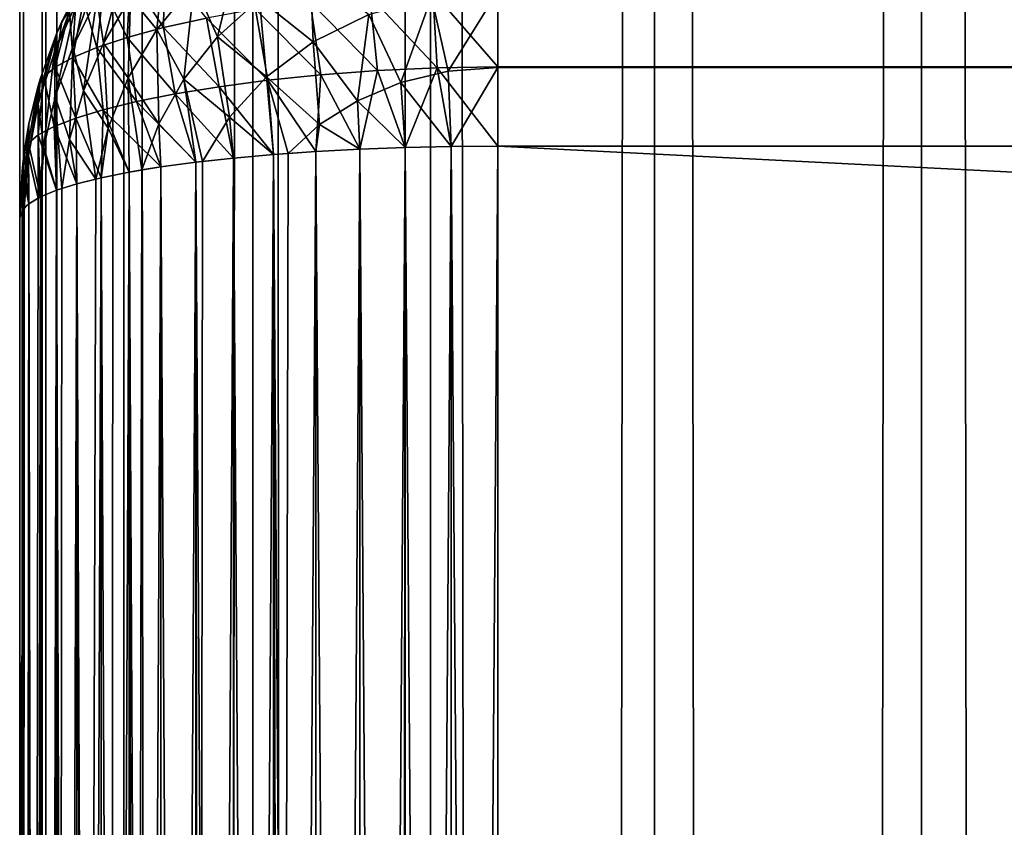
# Model space of a CAD drawing. Extents: x -265 to 265, y 0 to 1027.
# Tile 241 of 256: x -265 to -260.88, y 870.45 to 873.83. Entities that reach past the tile are written whole.
import ezdxf

# ---------------------------------------------------------------- set-up
doc = ezdxf.new("R2010")
doc.units = 0
doc.header["$LTSCALE"] = 65.185185
for name, color, linetype in [('211', 7, 'CONTINUOUS'), ('212', 7, 'CONTINUOUS'), ('28', 7, 'CONTINUOUS'), ('29', 7, 'CONTINUOUS'), ('30', 7, 'CONTINUOUS'), ('34', 7, 'CONTINUOUS'), ('35', 7, 'CONTINUOUS'), ('37', 7, 'CONTINUOUS'), ('38', 7, 'CONTINUOUS'), ('39', 7, 'CONTINUOUS'), ('47', 7, 'CONTINUOUS'), ('52', 7, 'CONTINUOUS')]:
    doc.layers.add(name, color=color, linetype=linetype)

msp = doc.modelspace()

# ---------------------------------------------------------------- linework, layer by layer
at = {"layer": '211', "color": 7, "linetype": 'CONTINUOUS'}
for points in [[(-265, 1), (-264.8906, 1, 1.8081), (-265, 1019), (-265, 1)], [(-265, 1019), (-264.8906, 1, 1.8081), (-264.8906, 1019, 1.8081), (-265, 1019)], [(-264.8906, 1, 1.8081), (-264.5641, 1, 3.5897), (-264.8906, 1019, 1.8081), (-264.8906, 1, 1.8081)], [(-264.8906, 1019, 1.8081), (-264.5641, 1, 3.5897), (-264.5641, 1019, 3.5897), (-264.8906, 1019, 1.8081)], [(-264.5641, 1, 3.5897), (-264.0252, 1, 5.3191), (-264.5641, 1019, 3.5897), (-264.5641, 1, 3.5897)], [(-264.5641, 1019, 3.5897), (-264.0252, 1, 5.3191), (-264.0252, 1019, 5.3191), (-264.5641, 1019, 3.5897)], [(-264.0252, 1, 5.3191), (-263.2818, 1, 6.9708), (-264.0252, 1019, 5.3191), (-264.0252, 1, 5.3191)], [(-264.0252, 1019, 5.3191), (-263.2818, 1, 6.9708), (-263.2818, 1019, 6.9708), (-264.0252, 1019, 5.3191)], [(-263.2818, 1, 6.9708), (-262.3448, 1, 8.521), (-263.2818, 1019, 6.9708), (-263.2818, 1, 6.9708)], [(-263.2818, 1019, 6.9708), (-262.3448, 1, 8.521), (-262.3448, 1019, 8.521), (-263.2818, 1019, 6.9708)], [(-262.3448, 1, 8.521), (-261.2277, 1, 9.9468), (-262.3448, 1019, 8.521), (-262.3448, 1, 8.521)], [(-262.3448, 1019, 8.521), (-261.2277, 1, 9.9468), (-261.2277, 1019, 9.9468), (-262.3448, 1019, 8.521)], [(-261.2277, 1, 9.9468), (-259.9468, 1, 11.2277), (-261.2277, 1019, 9.9468), (-261.2277, 1, 9.9468)], [(-261.2277, 1019, 9.9468), (-259.9468, 1, 11.2277), (-259.9468, 1019, 11.2277), (-261.2277, 1019, 9.9468)]]:
    msp.add_3dface(points, dxfattribs=at)
at = {"layer": '212', "color": 7, "linetype": 'CONTINUOUS'}
for points in [[(-265, 1), (-265, 1019), (-264.8906, 1019, -1.8081), (-265, 1)], [(-264.8906, 1, -1.8081), (-265, 1), (-264.8906, 1019, -1.8081), (-264.8906, 1, -1.8081)], [(-264.5641, 1, -3.5897), (-264.8906, 1, -1.8081), (-264.5641, 1019, -3.5897), (-264.5641, 1, -3.5897)], [(-264.5641, 1019, -3.5897), (-264.8906, 1, -1.8081), (-264.8906, 1019, -1.8081), (-264.5641, 1019, -3.5897)], [(-264.0252, 1, -5.3191), (-264.5641, 1, -3.5897), (-264.0252, 1019, -5.3191), (-264.0252, 1, -5.3191)], [(-264.0252, 1019, -5.3191), (-264.5641, 1, -3.5897), (-264.5641, 1019, -3.5897), (-264.0252, 1019, -5.3191)], [(-263.2818, 1, -6.9708), (-264.0252, 1, -5.3191), (-263.2818, 1019, -6.9708), (-263.2818, 1, -6.9708)], [(-263.2818, 1019, -6.9708), (-264.0252, 1, -5.3191), (-264.0252, 1019, -5.3191), (-263.2818, 1019, -6.9708)], [(-262.3448, 1, -8.521), (-263.2818, 1, -6.9708), (-262.3448, 1019, -8.521), (-262.3448, 1, -8.521)], [(-262.3448, 1019, -8.521), (-263.2818, 1, -6.9708), (-263.2818, 1019, -6.9708), (-262.3448, 1019, -8.521)], [(-261.2277, 1, -9.9468), (-262.3448, 1, -8.521), (-261.2277, 1019, -9.9468), (-261.2277, 1, -9.9468)], [(-261.2277, 1019, -9.9468), (-262.3448, 1, -8.521), (-262.3448, 1019, -8.521), (-261.2277, 1019, -9.9468)], [(-259.9468, 1, -11.2277), (-261.2277, 1, -9.9468), (-259.9468, 1019, -11.2277), (-259.9468, 1, -11.2277)], [(-259.9468, 1019, -11.2277), (-261.2277, 1, -9.9468), (-261.2277, 1019, -9.9468), (-259.9468, 1019, -11.2277)]]:
    msp.add_3dface(points, dxfattribs=at)
at = {"layer": '28', "color": 7, "linetype": 'CONTINUOUS'}
for points in [[(-265, 847, 23), (-265, 873, 23), (-265, 847, 17), (-265, 847, 23)], [(-265, 847, 17), (-265, 873, 23), (-265, 873, 17), (-265, 847, 17)]]:
    msp.add_3dface(points, dxfattribs=at)
at = {"layer": '29', "color": 7, "linetype": 'CONTINUOUS'}
for points in [[(263, 873.6317, 15.0327), (-263, 873.949, 15.1288), (263, 873.9509, 15.1295), (263, 873.6317, 15.0327)], [(-263, 873.6297, 15.0323), (-263, 873.949, 15.1288), (263, 873.6317, 15.0327), (-263, 873.6297, 15.0323)], [(263, 873.3, 15), (-263, 873.6297, 15.0323), (263, 873.6317, 15.0327), (263, 873.3, 15)], [(-263, 873.3, 15), (-263, 873.6297, 15.0323), (263, 873.3, 15), (-263, 873.3, 15)]]:
    msp.add_3dface(points, dxfattribs=at)
at = {"layer": '30', "color": 7, "linetype": 'CONTINUOUS'}
for points in [[(-263, 873.3, 15), (263, 873.3, 15), (-263, 846.7, 15), (-263, 873.3, 15)], [(-263, 846.7, 15), (263, 873.3, 15), (263, 846.7, 15), (-263, 846.7, 15)]]:
    msp.add_3dface(points, dxfattribs=at)
at = {"layer": '34', "color": 7, "linetype": 'CONTINUOUS'}
for points in [[(-263, 846.7, 25), (263, 846.7, 25), (-263, 873.3, 25), (-263, 846.7, 25)], [(-263, 873.3, 25), (263, 846.7, 25), (263, 873.3, 25), (-263, 873.3, 25)]]:
    msp.add_3dface(points, dxfattribs=at)
at = {"layer": '35', "color": 7, "linetype": 'CONTINUOUS'}
for points in [[(-263, 873.9509, 24.8705), (-263, 873.6317, 24.9673), (263, 873.949, 24.8712), (-263, 873.9509, 24.8705)], [(263, 873.949, 24.8712), (-263, 873.6317, 24.9673), (263, 873.6297, 24.9677), (263, 873.949, 24.8712)], [(-263, 873.6317, 24.9673), (-263, 873.3, 25), (263, 873.6297, 24.9677), (-263, 873.6317, 24.9673)], [(-263, 873.3, 25), (263, 873.3, 25), (263, 873.6297, 24.9677), (-263, 873.3, 25)]]:
    msp.add_3dface(points, dxfattribs=at)
at = {"layer": '37', "color": 7, "linetype": 'CONTINUOUS'}
for points in [[(-263.9377, 873.265, 24.7666), (-263.7608, 846.7226, 24.8497), (-263.7608, 873.2774, 24.8497), (-263.9377, 873.265, 24.7666)], [(-263.7608, 873.2774, 24.8497), (-263.5768, 846.7127, 24.915), (-263.5768, 873.2873, 24.915), (-263.7608, 873.2774, 24.8497)], [(-263.7608, 846.7226, 24.8497), (-263.5768, 846.7127, 24.915), (-263.7608, 873.2774, 24.8497), (-263.7608, 846.7226, 24.8497)], [(-263.5768, 873.2873, 24.915), (-263.3875, 846.7057, 24.9621), (-263.3875, 873.2943, 24.9621), (-263.5768, 873.2873, 24.915)], [(-263.5768, 846.7127, 24.915), (-263.3875, 846.7057, 24.9621), (-263.5768, 873.2873, 24.915), (-263.5768, 846.7127, 24.915)], [(-263.3875, 873.2943, 24.9621), (-263.1945, 846.7014, 24.9905), (-263.1945, 873.2986, 24.9905), (-263.3875, 873.2943, 24.9621)], [(-263.3875, 846.7057, 24.9621), (-263.1945, 846.7014, 24.9905), (-263.3875, 873.2943, 24.9621), (-263.3875, 846.7057, 24.9621)], [(-263, 846.7, 25), (-263, 873.3, 25), (-263.1945, 873.2986, 24.9905), (-263, 846.7, 25)], [(-263.1945, 846.7014, 24.9905), (-263, 846.7, 25), (-263.1945, 873.2986, 24.9905), (-263.1945, 846.7014, 24.9905)], [(-264.4093, 873.2129, 24.4191), (-264.2635, 846.7675, 24.5503), (-264.2635, 873.2325, 24.5503), (-264.4093, 873.2129, 24.4191)], [(-264.2635, 873.2325, 24.5503), (-264.1058, 846.75, 24.6665), (-264.1058, 873.25, 24.6665), (-264.2635, 873.2325, 24.5503)], [(-264.2346, 846.764, 24.5734), (-264.1058, 846.75, 24.6665), (-264.2635, 873.2325, 24.5503), (-264.2346, 846.764, 24.5734)], [(-264.2635, 846.7675, 24.5503), (-264.2346, 846.764, 24.5734), (-264.2635, 873.2325, 24.5503), (-264.2635, 846.7675, 24.5503)], [(-264.1058, 873.25, 24.6665), (-263.9377, 846.735, 24.7666), (-263.9377, 873.265, 24.7666), (-264.1058, 873.25, 24.6665)], [(-264.1058, 846.75, 24.6665), (-263.9377, 846.735, 24.7666), (-264.1058, 873.25, 24.6665), (-264.1058, 846.75, 24.6665)], [(-263.8774, 846.7304, 24.7973), (-263.7608, 846.7226, 24.8497), (-263.9377, 873.265, 24.7666), (-263.8774, 846.7304, 24.7973)], [(-263.9377, 846.735, 24.7666), (-263.8774, 846.7304, 24.7973), (-263.9377, 873.265, 24.7666), (-263.9377, 846.735, 24.7666)], [(-264.6594, 873.1675, 24.1164), (-264.5417, 846.8089, 24.274), (-264.5417, 873.1911, 24.274), (-264.6594, 873.1675, 24.1164)], [(-264.5417, 873.1911, 24.274), (-264.4093, 846.7871, 24.4191), (-264.4093, 873.2129, 24.4191), (-264.5417, 873.1911, 24.274)], [(-264.4889, 846.7997, 24.3353), (-264.4093, 846.7871, 24.4191), (-264.5417, 873.1911, 24.274), (-264.4889, 846.7997, 24.3353)], [(-264.5417, 846.8089, 24.274), (-264.4889, 846.7997, 24.3353), (-264.5417, 873.1911, 24.274), (-264.5417, 846.8089, 24.274)], [(-264.4093, 846.7871, 24.4191), (-264.2635, 846.7675, 24.5503), (-264.4093, 873.2129, 24.4191), (-264.4093, 846.7871, 24.4191)], [(-264.7611, 873.1422, 23.9478), (-264.6594, 846.8325, 24.1164), (-264.6594, 873.1675, 24.1164), (-264.7611, 873.1422, 23.9478)], [(-264.6594, 846.8325, 24.1164), (-264.5417, 846.8089, 24.274), (-264.6594, 873.1675, 24.1164), (-264.6594, 846.8325, 24.1164)], [(-264.9128, 873.0876, 23.5842), (-264.8459, 846.8845, 23.7698), (-264.8459, 873.1155, 23.7698), (-264.9128, 873.0876, 23.5842)], [(-264.8459, 873.1155, 23.7698), (-264.7611, 846.8578, 23.9478), (-264.7611, 873.1422, 23.9478), (-264.8459, 873.1155, 23.7698)], [(-264.8232, 846.8767, 23.8221), (-264.7611, 846.8578, 23.9478), (-264.8459, 873.1155, 23.7698), (-264.8232, 846.8767, 23.8221)], [(-264.8459, 846.8845, 23.7698), (-264.8232, 846.8767, 23.8221), (-264.8459, 873.1155, 23.7698), (-264.8459, 846.8845, 23.7698)], [(-264.681, 846.8375, 24.0837), (-264.6594, 846.8325, 24.1164), (-264.7611, 873.1422, 23.9478), (-264.681, 846.8375, 24.0837)], [(-264.7611, 846.8578, 23.9478), (-264.681, 846.8375, 24.0837), (-264.7611, 873.1422, 23.9478), (-264.7611, 846.8578, 23.9478)], [(-264.9611, 873.0589, 23.3927), (-264.9128, 846.9124, 23.5842), (-264.9128, 873.0876, 23.5842), (-264.9611, 873.0589, 23.3927)], [(-264.9128, 846.9124, 23.5842), (-264.8459, 846.8845, 23.7698), (-264.9128, 873.0876, 23.5842), (-264.9128, 846.9124, 23.5842)], [(-265, 873, 23), (-264.9902, 846.9704, 23.1973), (-264.9902, 873.0296, 23.1973), (-265, 873, 23)], [(-264.9902, 873.0296, 23.1973), (-264.9611, 846.9411, 23.3927), (-264.9611, 873.0589, 23.3927), (-264.9902, 873.0296, 23.1973)], [(-264.9807, 846.9584, 23.2774), (-264.9611, 846.9411, 23.3927), (-264.9902, 873.0296, 23.1973), (-264.9807, 846.9584, 23.2774)], [(-264.9902, 846.9704, 23.1973), (-264.9807, 846.9584, 23.2774), (-264.9902, 873.0296, 23.1973), (-264.9902, 846.9704, 23.1973)], [(-264.9222, 846.9172, 23.5523), (-264.9128, 846.9124, 23.5842), (-264.9611, 873.0589, 23.3927), (-264.9222, 846.9172, 23.5523)], [(-264.9611, 846.9411, 23.3927), (-264.9222, 846.9172, 23.5523), (-264.9611, 873.0589, 23.3927), (-264.9611, 846.9411, 23.3927)], [(-265, 873, 23), (-265, 847, 23), (-264.9902, 846.9704, 23.1973), (-265, 873, 23)]]:
    msp.add_3dface(points, dxfattribs=at)
at = {"layer": '38', "color": 7, "linetype": 'CONTINUOUS'}
for points in [[(-264.7611, 873.9478, 16.8578), (-264.8459, 873.7698, 16.8845), (-264.7611, 873.9478, 23.1422), (-264.7611, 873.9478, 16.8578)], [(-264.7611, 873.9478, 23.1422), (-264.8459, 873.7698, 16.8845), (-264.8232, 873.8221, 23.1233), (-264.7611, 873.9478, 23.1422)], [(-264.8232, 873.8221, 23.1233), (-264.8459, 873.7698, 16.8845), (-264.8459, 873.7698, 23.1155), (-264.8232, 873.8221, 23.1233)], [(-264.8459, 873.7698, 16.8845), (-264.9128, 873.5842, 16.9124), (-264.8459, 873.7698, 23.1155), (-264.8459, 873.7698, 16.8845)], [(-264.8459, 873.7698, 23.1155), (-264.9128, 873.5842, 16.9124), (-264.9128, 873.5842, 23.0876), (-264.8459, 873.7698, 23.1155)], [(-264.9128, 873.5842, 16.9124), (-264.9611, 873.3927, 16.9411), (-264.9128, 873.5842, 23.0876), (-264.9128, 873.5842, 16.9124)], [(-264.9128, 873.5842, 23.0876), (-264.9611, 873.3927, 16.9411), (-264.9222, 873.5523, 23.0828), (-264.9128, 873.5842, 23.0876)], [(-264.9222, 873.5523, 23.0828), (-264.9611, 873.3927, 16.9411), (-264.9611, 873.3927, 23.0589), (-264.9222, 873.5523, 23.0828)], [(-264.9611, 873.3927, 16.9411), (-264.9902, 873.1973, 16.9704), (-264.9611, 873.3927, 23.0589), (-264.9611, 873.3927, 16.9411)], [(-264.9611, 873.3927, 23.0589), (-264.9902, 873.1973, 16.9704), (-264.9807, 873.2774, 23.0416), (-264.9611, 873.3927, 23.0589)], [(-264.9807, 873.2774, 23.0416), (-264.9902, 873.1973, 16.9704), (-264.9902, 873.1973, 23.0296), (-264.9807, 873.2774, 23.0416)], [(-265, 873, 17), (-265, 873, 23), (-264.9902, 873.1973, 23.0296), (-265, 873, 17)], [(-264.9902, 873.1973, 16.9704), (-265, 873, 17), (-264.9902, 873.1973, 23.0296), (-264.9902, 873.1973, 16.9704)]]:
    msp.add_3dface(points, dxfattribs=at)
at = {"layer": '39', "color": 7, "linetype": 'CONTINUOUS'}
for points in [[(-263.8774, 873.2696, 15.2027), (-263.7608, 873.2774, 15.1503), (-263.9377, 846.735, 15.2334), (-263.8774, 873.2696, 15.2027)], [(-263.9377, 846.735, 15.2334), (-263.7608, 873.2774, 15.1503), (-263.7608, 846.7226, 15.1503), (-263.9377, 846.735, 15.2334)], [(-263.7608, 873.2774, 15.1503), (-263.5768, 873.2873, 15.085), (-263.7608, 846.7226, 15.1503), (-263.7608, 873.2774, 15.1503)], [(-263.7608, 846.7226, 15.1503), (-263.5768, 873.2873, 15.085), (-263.5768, 846.7127, 15.085), (-263.7608, 846.7226, 15.1503)], [(-263.5768, 873.2873, 15.085), (-263.3875, 873.2943, 15.0379), (-263.5768, 846.7127, 15.085), (-263.5768, 873.2873, 15.085)], [(-263.5768, 846.7127, 15.085), (-263.3875, 873.2943, 15.0379), (-263.3875, 846.7057, 15.0379), (-263.5768, 846.7127, 15.085)], [(-263.3875, 873.2943, 15.0379), (-263.1945, 873.2986, 15.0095), (-263.3875, 846.7057, 15.0379), (-263.3875, 873.2943, 15.0379)], [(-263.3875, 846.7057, 15.0379), (-263.1945, 873.2986, 15.0095), (-263.1945, 846.7014, 15.0095), (-263.3875, 846.7057, 15.0379)], [(-263, 873.3, 15), (-263, 846.7, 15), (-263.1945, 846.7014, 15.0095), (-263, 873.3, 15)], [(-263.1945, 873.2986, 15.0095), (-263, 873.3, 15), (-263.1945, 846.7014, 15.0095), (-263.1945, 873.2986, 15.0095)], [(-264.4093, 873.2129, 15.5809), (-264.2635, 873.2325, 15.4497), (-264.4093, 846.7871, 15.5809), (-264.4093, 873.2129, 15.5809)], [(-264.4093, 846.7871, 15.5809), (-264.2635, 873.2325, 15.4497), (-264.2635, 846.7675, 15.4497), (-264.4093, 846.7871, 15.5809)], [(-264.2346, 873.236, 15.4266), (-264.1058, 873.25, 15.3335), (-264.2635, 846.7675, 15.4497), (-264.2346, 873.236, 15.4266)], [(-264.2635, 846.7675, 15.4497), (-264.1058, 873.25, 15.3335), (-264.1058, 846.75, 15.3335), (-264.2635, 846.7675, 15.4497)], [(-264.2635, 873.2325, 15.4497), (-264.2346, 873.236, 15.4266), (-264.2635, 846.7675, 15.4497), (-264.2635, 873.2325, 15.4497)], [(-264.1058, 873.25, 15.3335), (-263.9377, 873.265, 15.2334), (-264.1058, 846.75, 15.3335), (-264.1058, 873.25, 15.3335)], [(-264.1058, 846.75, 15.3335), (-263.9377, 873.265, 15.2334), (-263.9377, 846.735, 15.2334), (-264.1058, 846.75, 15.3335)], [(-263.9377, 873.265, 15.2334), (-263.8774, 873.2696, 15.2027), (-263.9377, 846.735, 15.2334), (-263.9377, 873.265, 15.2334)], [(-264.6594, 873.1675, 15.8836), (-264.5417, 873.1911, 15.726), (-264.6594, 846.8325, 15.8836), (-264.6594, 873.1675, 15.8836)], [(-264.6594, 846.8325, 15.8836), (-264.5417, 873.1911, 15.726), (-264.5417, 846.8089, 15.726), (-264.6594, 846.8325, 15.8836)], [(-264.4889, 873.2003, 15.6647), (-264.4093, 873.2129, 15.5809), (-264.5417, 846.8089, 15.726), (-264.4889, 873.2003, 15.6647)], [(-264.5417, 846.8089, 15.726), (-264.4093, 873.2129, 15.5809), (-264.4093, 846.7871, 15.5809), (-264.5417, 846.8089, 15.726)], [(-264.5417, 873.1911, 15.726), (-264.4889, 873.2003, 15.6647), (-264.5417, 846.8089, 15.726), (-264.5417, 873.1911, 15.726)], [(-264.681, 873.1625, 15.9163), (-264.6594, 873.1675, 15.8836), (-264.7611, 846.8578, 16.0522), (-264.681, 873.1625, 15.9163)], [(-264.7611, 846.8578, 16.0522), (-264.6594, 873.1675, 15.8836), (-264.6594, 846.8325, 15.8836), (-264.7611, 846.8578, 16.0522)], [(-264.7611, 873.1422, 16.0522), (-264.681, 873.1625, 15.9163), (-264.7611, 846.8578, 16.0522), (-264.7611, 873.1422, 16.0522)], [(-264.9128, 873.0876, 16.4158), (-264.8459, 873.1155, 16.2302), (-264.9128, 846.9124, 16.4158), (-264.9128, 873.0876, 16.4158)], [(-264.9128, 846.9124, 16.4158), (-264.8459, 873.1155, 16.2302), (-264.8459, 846.8845, 16.2302), (-264.9128, 846.9124, 16.4158)], [(-264.8232, 873.1233, 16.1779), (-264.7611, 873.1422, 16.0522), (-264.8459, 846.8845, 16.2302), (-264.8232, 873.1233, 16.1779)], [(-264.8459, 846.8845, 16.2302), (-264.7611, 873.1422, 16.0522), (-264.7611, 846.8578, 16.0522), (-264.8459, 846.8845, 16.2302)], [(-264.8459, 873.1155, 16.2302), (-264.8232, 873.1233, 16.1779), (-264.8459, 846.8845, 16.2302), (-264.8459, 873.1155, 16.2302)], [(-264.9222, 873.0828, 16.4477), (-264.9128, 873.0876, 16.4158), (-264.9611, 846.9411, 16.6073), (-264.9222, 873.0828, 16.4477)], [(-264.9611, 846.9411, 16.6073), (-264.9128, 873.0876, 16.4158), (-264.9128, 846.9124, 16.4158), (-264.9611, 846.9411, 16.6073)], [(-264.9611, 873.0589, 16.6073), (-264.9222, 873.0828, 16.4477), (-264.9611, 846.9411, 16.6073), (-264.9611, 873.0589, 16.6073)], [(-265, 847, 17), (-265, 873, 17), (-264.9902, 873.0296, 16.8027), (-265, 847, 17)], [(-265, 847, 17), (-264.9902, 873.0296, 16.8027), (-264.9902, 846.9704, 16.8027), (-265, 847, 17)], [(-264.9807, 873.0416, 16.7226), (-264.9611, 873.0589, 16.6073), (-264.9902, 846.9704, 16.8027), (-264.9807, 873.0416, 16.7226)], [(-264.9902, 846.9704, 16.8027), (-264.9611, 873.0589, 16.6073), (-264.9611, 846.9411, 16.6073), (-264.9902, 846.9704, 16.8027)], [(-264.9902, 873.0296, 16.8027), (-264.9807, 873.0416, 16.7226), (-264.9902, 846.9704, 16.8027), (-264.9902, 873.0296, 16.8027)]]:
    msp.add_3dface(points, dxfattribs=at)
at = {"layer": '47', "color": 7, "linetype": 'CONTINUOUS'}
for points in [[(-264.2695, 873.9786, 15.6816), (-264.0759, 874.1502, 15.6245), (-264.1729, 873.7569, 15.4766), (-264.2695, 873.9786, 15.6816)], [(-264.1729, 873.7569, 15.4766), (-264.0759, 874.1502, 15.6245), (-263.9962, 873.9163, 15.417), (-264.1729, 873.7569, 15.4766)], [(-264.6775, 873.9164, 16.2868), (-264.551, 874.1084, 16.245), (-264.6488, 873.7304, 16.04), (-264.6775, 873.9164, 16.2868)], [(-264.6488, 873.7304, 16.04), (-264.551, 874.1084, 16.245), (-264.5358, 873.923, 15.9912), (-264.6488, 873.7304, 16.04)], [(-264.5358, 873.923, 15.9912), (-264.3939, 874.105, 15.9424), (-264.4259, 873.7882, 15.7414), (-264.5358, 873.923, 15.9912)], [(-264.4259, 873.7882, 15.7414), (-264.3939, 874.105, 15.9424), (-264.2695, 873.9786, 15.6816), (-264.4259, 873.7882, 15.7414)], [(-264.7653, 873.8941, 16.5823), (-264.6503, 874.0899, 16.5475), (-264.7774, 873.7148, 16.3285), (-264.7653, 873.8941, 16.5823)], [(-264.7774, 873.7148, 16.3285), (-264.6503, 874.0899, 16.5475), (-264.6775, 873.9164, 16.2868), (-264.7774, 873.7148, 16.3285)], [(-263.9962, 873.9163, 15.417), (-263.7849, 874.0516, 15.3642), (-263.772, 873.737, 15.2231), (-263.9962, 873.9163, 15.417)], [(-263.772, 873.737, 15.2231), (-263.7849, 874.0516, 15.3642), (-263.539, 873.8511, 15.173), (-263.772, 873.737, 15.2231)], [(-264.4259, 873.7882, 15.7414), (-264.2695, 873.9786, 15.6816), (-264.3134, 873.5806, 15.5395), (-264.4259, 873.7882, 15.7414)], [(-264.3134, 873.5806, 15.5395), (-264.2695, 873.9786, 15.6816), (-264.1729, 873.7569, 15.4766), (-264.3134, 873.5806, 15.5395)], [(-264.8459, 873.7698, 16.8845), (-264.7611, 873.9478, 16.8578), (-264.8561, 873.6887, 16.6175), (-264.8459, 873.7698, 16.8845)], [(-264.8561, 873.6887, 16.6175), (-264.7611, 873.9478, 16.8578), (-264.7653, 873.8941, 16.5823), (-264.8561, 873.6887, 16.6175)], [(-263.2774, 873.924, 15.1402), (-263, 873.949, 15.1288), (-263.2074, 873.6134, 15.0403), (-263.2774, 873.924, 15.1402)], [(-263, 873.949, 15.1288), (-263, 873.6297, 15.0323), (-263.2074, 873.6134, 15.0403), (-263, 873.949, 15.1288)], [(-264.8561, 873.6887, 16.6175), (-264.7653, 873.8941, 16.5823), (-264.8512, 873.5069, 16.3695), (-264.8561, 873.6887, 16.6175)], [(-264.8512, 873.5069, 16.3695), (-264.7653, 873.8941, 16.5823), (-264.7774, 873.7148, 16.3285), (-264.8512, 873.5069, 16.3695)], [(-264.7774, 873.7148, 16.3285), (-264.6775, 873.9164, 16.2868), (-264.7337, 873.5308, 16.0879), (-264.7774, 873.7148, 16.3285)], [(-264.7337, 873.5308, 16.0879), (-264.6775, 873.9164, 16.2868), (-264.6488, 873.7304, 16.04), (-264.7337, 873.5308, 16.0879)], [(-264.6488, 873.7304, 16.04), (-264.5358, 873.923, 15.9912), (-264.5456, 873.5853, 15.8016), (-264.6488, 873.7304, 16.04)], [(-264.5456, 873.5853, 15.8016), (-264.5358, 873.923, 15.9912), (-264.4259, 873.7882, 15.7414), (-264.5456, 873.5853, 15.8016)], [(-264.1729, 873.7569, 15.4766), (-263.9962, 873.9163, 15.417), (-263.9678, 873.5905, 15.2855), (-264.1729, 873.7569, 15.4766)], [(-263.9678, 873.5905, 15.2855), (-263.9962, 873.9163, 15.417), (-263.772, 873.737, 15.2231), (-263.9678, 873.5905, 15.2855)], [(-263.539, 873.8511, 15.173), (-263.2774, 873.924, 15.1402), (-263.4057, 873.5656, 15.0638), (-263.539, 873.8511, 15.173)], [(-263.4057, 873.5656, 15.0638), (-263.2774, 873.924, 15.1402), (-263.2074, 873.6134, 15.0403), (-263.4057, 873.5656, 15.0638)], [(-263.772, 873.737, 15.2231), (-263.539, 873.8511, 15.173), (-263.5873, 873.4896, 15.1007), (-263.772, 873.737, 15.2231)], [(-263.5873, 873.4896, 15.1007), (-263.539, 873.8511, 15.173), (-263.4057, 873.5656, 15.0638), (-263.5873, 873.4896, 15.1007)], [(-264.9128, 873.5842, 16.9124), (-264.8459, 873.7698, 16.8845), (-264.9222, 873.4764, 16.6529), (-264.9128, 873.5842, 16.9124)], [(-264.9222, 873.4764, 16.6529), (-264.8459, 873.7698, 16.8845), (-264.8561, 873.6887, 16.6175), (-264.9222, 873.4764, 16.6529)], [(-264.5456, 873.5853, 15.8016), (-264.4259, 873.7882, 15.7414), (-264.4184, 873.3936, 15.603), (-264.5456, 873.5853, 15.8016)], [(-264.4184, 873.3936, 15.603), (-264.4259, 873.7882, 15.7414), (-264.3134, 873.5806, 15.5395), (-264.4184, 873.3936, 15.603)], [(-264.7337, 873.5308, 16.0879), (-264.6488, 873.7304, 16.04), (-264.63, 873.3753, 15.8604), (-264.7337, 873.5308, 16.0879)], [(-264.63, 873.3753, 15.8604), (-264.6488, 873.7304, 16.04), (-264.5456, 873.5853, 15.8016), (-264.63, 873.3753, 15.8604)], [(-264.3134, 873.5806, 15.5395), (-264.1729, 873.7569, 15.4766), (-264.1224, 873.4209, 15.3549), (-264.3134, 873.5806, 15.5395)], [(-264.1224, 873.4209, 15.3549), (-264.1729, 873.7569, 15.4766), (-263.9678, 873.5905, 15.2855), (-264.1224, 873.4209, 15.3549)], [(-263.9678, 873.5905, 15.2855), (-263.772, 873.737, 15.2231), (-263.746, 873.3899, 15.1482), (-263.9678, 873.5905, 15.2855)], [(-263.746, 873.3899, 15.1482), (-263.772, 873.737, 15.2231), (-263.5873, 873.4896, 15.1007), (-263.746, 873.3899, 15.1482)], [(-264.9222, 873.4764, 16.6529), (-264.8561, 873.6887, 16.6175), (-264.8992, 873.2954, 16.4094), (-264.9222, 873.4764, 16.6529)], [(-264.8992, 873.2954, 16.4094), (-264.8561, 873.6887, 16.6175), (-264.8512, 873.5069, 16.3695), (-264.8992, 873.2954, 16.4094)], [(-264.8512, 873.5069, 16.3695), (-264.7774, 873.7148, 16.3285), (-264.7915, 873.3277, 16.1341), (-264.8512, 873.5069, 16.3695)], [(-264.7915, 873.3277, 16.1341), (-264.7774, 873.7148, 16.3285), (-264.7337, 873.5308, 16.0879), (-264.7915, 873.3277, 16.1341)], [(-263.1945, 873.2986, 15.0095), (-263.4057, 873.5656, 15.0638), (-263.2074, 873.6134, 15.0403), (-263.1945, 873.2986, 15.0095)], [(-263, 873.6297, 15.0323), (-263.1945, 873.2986, 15.0095), (-263.2074, 873.6134, 15.0403), (-263, 873.6297, 15.0323)], [(-263, 873.6297, 15.0323), (-263, 873.3, 15), (-263.1945, 873.2986, 15.0095), (-263, 873.6297, 15.0323)], [(-264.9611, 873.3927, 16.9411), (-264.9128, 873.5842, 16.9124), (-264.9637, 873.2599, 16.6881), (-264.9611, 873.3927, 16.9411)], [(-264.9637, 873.2599, 16.6881), (-264.9128, 873.5842, 16.9124), (-264.9222, 873.4764, 16.6529), (-264.9637, 873.2599, 16.6881)], [(-264.5417, 873.1911, 15.726), (-264.63, 873.3753, 15.8604), (-264.5456, 873.5853, 15.8016), (-264.5417, 873.1911, 15.726)], [(-264.4889, 873.2003, 15.6647), (-264.5417, 873.1911, 15.726), (-264.5456, 873.5853, 15.8016), (-264.4889, 873.2003, 15.6647)], [(-264.4889, 873.2003, 15.6647), (-264.5456, 873.5853, 15.8016), (-264.4184, 873.3936, 15.603), (-264.4889, 873.2003, 15.6647)], [(-264.2635, 873.2325, 15.4497), (-264.4184, 873.3936, 15.603), (-264.3134, 873.5806, 15.5395), (-264.2635, 873.2325, 15.4497)], [(-264.2346, 873.236, 15.4266), (-264.2635, 873.2325, 15.4497), (-264.3134, 873.5806, 15.5395), (-264.2346, 873.236, 15.4266)], [(-264.2346, 873.236, 15.4266), (-264.3134, 873.5806, 15.5395), (-264.1224, 873.4209, 15.3549), (-264.2346, 873.236, 15.4266)], [(-263.9377, 873.265, 15.2334), (-264.1224, 873.4209, 15.3549), (-263.9678, 873.5905, 15.2855), (-263.9377, 873.265, 15.2334)], [(-263.8774, 873.2696, 15.2027), (-263.9377, 873.265, 15.2334), (-263.9678, 873.5905, 15.2855), (-263.8774, 873.2696, 15.2027)], [(-263.8774, 873.2696, 15.2027), (-263.9678, 873.5905, 15.2855), (-263.746, 873.3899, 15.1482), (-263.8774, 873.2696, 15.2027)], [(-263.3875, 873.2943, 15.0379), (-263.5873, 873.4896, 15.1007), (-263.4057, 873.5656, 15.0638), (-263.3875, 873.2943, 15.0379)], [(-263.1945, 873.2986, 15.0095), (-263.3875, 873.2943, 15.0379), (-263.4057, 873.5656, 15.0638), (-263.1945, 873.2986, 15.0095)], [(-264.681, 873.1625, 15.9163), (-264.7915, 873.3277, 16.1341), (-264.7337, 873.5308, 16.0879), (-264.681, 873.1625, 15.9163)], [(-264.681, 873.1625, 15.9163), (-264.7337, 873.5308, 16.0879), (-264.63, 873.3753, 15.8604), (-264.681, 873.1625, 15.9163)], [(-264.8459, 873.1155, 16.2302), (-264.8992, 873.2954, 16.4094), (-264.8512, 873.5069, 16.3695), (-264.8459, 873.1155, 16.2302)], [(-264.8232, 873.1233, 16.1779), (-264.8459, 873.1155, 16.2302), (-264.8512, 873.5069, 16.3695), (-264.8232, 873.1233, 16.1779)], [(-264.8232, 873.1233, 16.1779), (-264.8512, 873.5069, 16.3695), (-264.7915, 873.3277, 16.1341), (-264.8232, 873.1233, 16.1779)], [(-263.5768, 873.2873, 15.085), (-263.746, 873.3899, 15.1482), (-263.5873, 873.4896, 15.1007), (-263.5768, 873.2873, 15.085)], [(-263.3875, 873.2943, 15.0379), (-263.5768, 873.2873, 15.085), (-263.5873, 873.4896, 15.1007), (-263.3875, 873.2943, 15.0379)], [(-264.9222, 873.0828, 16.4477), (-264.9637, 873.2599, 16.6881), (-264.9222, 873.4764, 16.6529), (-264.9222, 873.0828, 16.4477)], [(-264.9222, 873.0828, 16.4477), (-264.9222, 873.4764, 16.6529), (-264.8992, 873.2954, 16.4094), (-264.9222, 873.0828, 16.4477)], [(-264.1058, 873.25, 15.3335), (-264.2346, 873.236, 15.4266), (-264.1224, 873.4209, 15.3549), (-264.1058, 873.25, 15.3335)], [(-263.9377, 873.265, 15.2334), (-264.1058, 873.25, 15.3335), (-264.1224, 873.4209, 15.3549), (-263.9377, 873.265, 15.2334)], [(-264.9902, 873.1973, 16.9704), (-264.9611, 873.3927, 16.9411), (-264.9902, 873.0296, 16.8027), (-264.9902, 873.1973, 16.9704)], [(-264.9611, 873.3927, 16.9411), (-264.9807, 873.0416, 16.7226), (-264.9902, 873.0296, 16.8027), (-264.9611, 873.3927, 16.9411)], [(-264.9807, 873.0416, 16.7226), (-264.9611, 873.3927, 16.9411), (-264.9637, 873.2599, 16.6881), (-264.9807, 873.0416, 16.7226)], [(-264.6594, 873.1675, 15.8836), (-264.681, 873.1625, 15.9163), (-264.63, 873.3753, 15.8604), (-264.6594, 873.1675, 15.8836)], [(-264.5417, 873.1911, 15.726), (-264.6594, 873.1675, 15.8836), (-264.63, 873.3753, 15.8604), (-264.5417, 873.1911, 15.726)], [(-264.4093, 873.2129, 15.5809), (-264.4889, 873.2003, 15.6647), (-264.4184, 873.3936, 15.603), (-264.4093, 873.2129, 15.5809)], [(-264.2635, 873.2325, 15.4497), (-264.4093, 873.2129, 15.5809), (-264.4184, 873.3936, 15.603), (-264.2635, 873.2325, 15.4497)], [(-263.7608, 873.2774, 15.1503), (-263.8774, 873.2696, 15.2027), (-263.746, 873.3899, 15.1482), (-263.7608, 873.2774, 15.1503)], [(-263.5768, 873.2873, 15.085), (-263.7608, 873.2774, 15.1503), (-263.746, 873.3899, 15.1482), (-263.5768, 873.2873, 15.085)], [(-264.7611, 873.1422, 16.0522), (-264.8232, 873.1233, 16.1779), (-264.7915, 873.3277, 16.1341), (-264.7611, 873.1422, 16.0522)], [(-264.681, 873.1625, 15.9163), (-264.7611, 873.1422, 16.0522), (-264.7915, 873.3277, 16.1341), (-264.681, 873.1625, 15.9163)], [(-264.9128, 873.0876, 16.4158), (-264.9222, 873.0828, 16.4477), (-264.8992, 873.2954, 16.4094), (-264.9128, 873.0876, 16.4158)], [(-264.8459, 873.1155, 16.2302), (-264.9128, 873.0876, 16.4158), (-264.8992, 873.2954, 16.4094), (-264.8459, 873.1155, 16.2302)], [(-264.9611, 873.0589, 16.6073), (-264.9807, 873.0416, 16.7226), (-264.9637, 873.2599, 16.6881), (-264.9611, 873.0589, 16.6073)], [(-264.9222, 873.0828, 16.4477), (-264.9611, 873.0589, 16.6073), (-264.9637, 873.2599, 16.6881), (-264.9222, 873.0828, 16.4477)], [(-265, 873, 17), (-264.9902, 873.1973, 16.9704), (-264.9902, 873.0296, 16.8027), (-265, 873, 17)]]:
    msp.add_3dface(points, dxfattribs=at)
at = {"layer": '52', "color": 7, "linetype": 'CONTINUOUS'}
for points in [[(-264.5358, 874.0088, 23.923), (-264.3978, 873.7963, 24.2877), (-264.3939, 874.0576, 24.105), (-264.5358, 874.0088, 23.923)], [(-264.3978, 873.7963, 24.2877), (-264.2181, 873.8359, 24.4504), (-264.3939, 874.0576, 24.105), (-264.3978, 873.7963, 24.2877)], [(-264.6488, 873.96, 23.7304), (-264.551, 873.755, 24.1084), (-264.5358, 874.0088, 23.923), (-264.6488, 873.96, 23.7304)], [(-264.551, 873.755, 24.1084), (-264.3978, 873.7963, 24.2877), (-264.5358, 874.0088, 23.923), (-264.551, 873.755, 24.1084)], [(-264.7611, 873.9478, 23.1422), (-264.8232, 873.8221, 23.1233), (-264.7915, 873.8659, 23.3277), (-264.7611, 873.9478, 23.1422)], [(-264.7337, 873.9121, 23.5308), (-264.6775, 873.7132, 23.9164), (-264.6488, 873.96, 23.7304), (-264.7337, 873.9121, 23.5308)], [(-264.6775, 873.7132, 23.9164), (-264.551, 873.755, 24.1084), (-264.6488, 873.96, 23.7304), (-264.6775, 873.7132, 23.9164)], [(-263.5354, 873.9293, 24.7974), (-263.2541, 873.6278, 24.9512), (-263.2717, 873.9453, 24.852), (-263.5354, 873.9293, 24.7974)], [(-263, 873.6317, 24.9673), (-263, 873.9509, 24.8705), (-263.2717, 873.9453, 24.852), (-263, 873.6317, 24.9673)], [(-263.2541, 873.6278, 24.9512), (-263, 873.6317, 24.9673), (-263.2717, 873.9453, 24.852), (-263.2541, 873.6278, 24.9512)], [(-264.7915, 873.8659, 23.3277), (-264.7774, 873.6715, 23.7148), (-264.7337, 873.9121, 23.5308), (-264.7915, 873.8659, 23.3277)], [(-264.7774, 873.6715, 23.7148), (-264.6775, 873.7132, 23.9164), (-264.7337, 873.9121, 23.5308), (-264.7774, 873.6715, 23.7148)], [(-264.0129, 873.8726, 24.5925), (-263.7398, 873.5988, 24.8259), (-263.7842, 873.9044, 24.7096), (-264.0129, 873.8726, 24.5925)], [(-263.7842, 873.9044, 24.7096), (-263.5024, 873.6166, 24.9034), (-263.5354, 873.9293, 24.7974), (-263.7842, 873.9044, 24.7096)], [(-263.7398, 873.5988, 24.8259), (-263.5024, 873.6166, 24.9034), (-263.7842, 873.9044, 24.7096), (-263.7398, 873.5988, 24.8259)], [(-263.5024, 873.6166, 24.9034), (-263.2541, 873.6278, 24.9512), (-263.5354, 873.9293, 24.7974), (-263.5024, 873.6166, 24.9034)], [(-264.8232, 873.8221, 23.1233), (-264.8512, 873.6305, 23.5069), (-264.7915, 873.8659, 23.3277), (-264.8232, 873.8221, 23.1233)], [(-264.8512, 873.6305, 23.5069), (-264.7774, 873.6715, 23.7148), (-264.7915, 873.8659, 23.3277), (-264.8512, 873.6305, 23.5069)], [(-264.2181, 873.8359, 24.4504), (-263.962, 873.5758, 24.7211), (-264.0129, 873.8726, 24.5925), (-264.2181, 873.8359, 24.4504)], [(-263.962, 873.5758, 24.7211), (-263.7398, 873.5988, 24.8259), (-264.0129, 873.8726, 24.5925), (-263.962, 873.5758, 24.7211)], [(-264.8232, 873.8221, 23.1233), (-264.8459, 873.7698, 23.1155), (-264.8512, 873.6305, 23.5069), (-264.8232, 873.8221, 23.1233)], [(-264.3978, 873.7963, 24.2877), (-264.1661, 873.5487, 24.592), (-264.2181, 873.8359, 24.4504), (-264.3978, 873.7963, 24.2877)], [(-264.1661, 873.5487, 24.592), (-263.962, 873.5758, 24.7211), (-264.2181, 873.8359, 24.4504), (-264.1661, 873.5487, 24.592)], [(-264.8459, 873.7698, 23.1155), (-264.9128, 873.5842, 23.0876), (-264.8992, 873.5906, 23.2954), (-264.8459, 873.7698, 23.1155)], [(-264.8459, 873.7698, 23.1155), (-264.8992, 873.5906, 23.2954), (-264.8512, 873.6305, 23.5069), (-264.8459, 873.7698, 23.1155)], [(-264.551, 873.755, 24.1084), (-264.3498, 873.5185, 24.4418), (-264.3978, 873.7963, 24.2877), (-264.551, 873.755, 24.1084)], [(-264.3498, 873.5185, 24.4418), (-264.1661, 873.5487, 24.592), (-264.3978, 873.7963, 24.2877), (-264.3498, 873.5185, 24.4418)], [(-264.6775, 873.7132, 23.9164), (-264.5116, 873.4862, 24.2734), (-264.551, 873.755, 24.1084), (-264.6775, 873.7132, 23.9164)], [(-264.5116, 873.4862, 24.2734), (-264.3498, 873.5185, 24.4418), (-264.551, 873.755, 24.1084), (-264.5116, 873.4862, 24.2734)], [(-264.7774, 873.6715, 23.7148), (-264.6503, 873.4525, 24.0899), (-264.6775, 873.7132, 23.9164), (-264.7774, 873.6715, 23.7148)], [(-264.6503, 873.4525, 24.0899), (-264.5116, 873.4862, 24.2734), (-264.6775, 873.7132, 23.9164), (-264.6503, 873.4525, 24.0899)], [(-264.8512, 873.6305, 23.5069), (-264.7653, 873.4177, 23.8941), (-264.7774, 873.6715, 23.7148), (-264.8512, 873.6305, 23.5069)], [(-264.7653, 873.4177, 23.8941), (-264.6503, 873.4525, 24.0899), (-264.7774, 873.6715, 23.7148), (-264.7653, 873.4177, 23.8941)], [(-264.8992, 873.5906, 23.2954), (-264.8561, 873.3825, 23.6887), (-264.8512, 873.6305, 23.5069), (-264.8992, 873.5906, 23.2954)], [(-264.8561, 873.3825, 23.6887), (-264.7653, 873.4177, 23.8941), (-264.8512, 873.6305, 23.5069), (-264.8561, 873.3825, 23.6887)], [(-263.7398, 873.5988, 24.8259), (-263.5768, 873.2873, 24.915), (-263.5024, 873.6166, 24.9034), (-263.7398, 873.5988, 24.8259)], [(-263.5768, 873.2873, 24.915), (-263.3875, 873.2943, 24.9621), (-263.5024, 873.6166, 24.9034), (-263.5768, 873.2873, 24.915)], [(-263.5024, 873.6166, 24.9034), (-263.3875, 873.2943, 24.9621), (-263.2541, 873.6278, 24.9512), (-263.5024, 873.6166, 24.9034)], [(-263.3875, 873.2943, 24.9621), (-263.1945, 873.2986, 24.9905), (-263.2541, 873.6278, 24.9512), (-263.3875, 873.2943, 24.9621)], [(-263, 873.3, 25), (-263, 873.6317, 24.9673), (-263.2541, 873.6278, 24.9512), (-263, 873.3, 25)], [(-263.1945, 873.2986, 24.9905), (-263, 873.3, 25), (-263.2541, 873.6278, 24.9512), (-263.1945, 873.2986, 24.9905)], [(-264.9128, 873.5842, 23.0876), (-264.9222, 873.5523, 23.0828), (-264.8992, 873.5906, 23.2954), (-264.9128, 873.5842, 23.0876)], [(-264.9222, 873.5523, 23.0828), (-264.9222, 873.3471, 23.4764), (-264.8992, 873.5906, 23.2954), (-264.9222, 873.5523, 23.0828)], [(-264.9222, 873.3471, 23.4764), (-264.8561, 873.3825, 23.6887), (-264.8992, 873.5906, 23.2954), (-264.9222, 873.3471, 23.4764)], [(-264.1661, 873.5487, 24.592), (-263.9377, 873.265, 24.7666), (-263.962, 873.5758, 24.7211), (-264.1661, 873.5487, 24.592)], [(-263.962, 873.5758, 24.7211), (-263.7608, 873.2774, 24.8497), (-263.7398, 873.5988, 24.8259), (-263.962, 873.5758, 24.7211)], [(-263.9377, 873.265, 24.7666), (-263.7608, 873.2774, 24.8497), (-263.962, 873.5758, 24.7211), (-263.9377, 873.265, 24.7666)], [(-263.7608, 873.2774, 24.8497), (-263.5768, 873.2873, 24.915), (-263.7398, 873.5988, 24.8259), (-263.7608, 873.2774, 24.8497)], [(-264.9222, 873.5523, 23.0828), (-264.9611, 873.3927, 23.0589), (-264.9637, 873.3119, 23.2599), (-264.9222, 873.5523, 23.0828)], [(-264.9222, 873.5523, 23.0828), (-264.9637, 873.3119, 23.2599), (-264.9222, 873.3471, 23.4764), (-264.9222, 873.5523, 23.0828)], [(-264.5116, 873.4862, 24.2734), (-264.2635, 873.2325, 24.5503), (-264.3498, 873.5185, 24.4418), (-264.5116, 873.4862, 24.2734)], [(-264.3498, 873.5185, 24.4418), (-264.1058, 873.25, 24.6665), (-264.1661, 873.5487, 24.592), (-264.3498, 873.5185, 24.4418)], [(-264.2635, 873.2325, 24.5503), (-264.1058, 873.25, 24.6665), (-264.3498, 873.5185, 24.4418), (-264.2635, 873.2325, 24.5503)], [(-264.1058, 873.25, 24.6665), (-263.9377, 873.265, 24.7666), (-264.1661, 873.5487, 24.592), (-264.1058, 873.25, 24.6665)], [(-264.6503, 873.4525, 24.0899), (-264.4093, 873.2129, 24.4191), (-264.5116, 873.4862, 24.2734), (-264.6503, 873.4525, 24.0899)], [(-264.4093, 873.2129, 24.4191), (-264.2635, 873.2325, 24.5503), (-264.5116, 873.4862, 24.2734), (-264.4093, 873.2129, 24.4191)], [(-264.7653, 873.4177, 23.8941), (-264.6594, 873.1675, 24.1164), (-264.6503, 873.4525, 24.0899), (-264.7653, 873.4177, 23.8941)], [(-264.6594, 873.1675, 24.1164), (-264.5417, 873.1911, 24.274), (-264.6503, 873.4525, 24.0899), (-264.6594, 873.1675, 24.1164)], [(-264.5417, 873.1911, 24.274), (-264.4093, 873.2129, 24.4191), (-264.6503, 873.4525, 24.0899), (-264.5417, 873.1911, 24.274)], [(-264.8561, 873.3825, 23.6887), (-264.7611, 873.1422, 23.9478), (-264.7653, 873.4177, 23.8941), (-264.8561, 873.3825, 23.6887)], [(-264.7611, 873.1422, 23.9478), (-264.6594, 873.1675, 24.1164), (-264.7653, 873.4177, 23.8941), (-264.7611, 873.1422, 23.9478)], [(-264.9611, 873.3927, 23.0589), (-264.9807, 873.2774, 23.0416), (-264.9637, 873.3119, 23.2599), (-264.9611, 873.3927, 23.0589)], [(-264.9222, 873.3471, 23.4764), (-264.8459, 873.1155, 23.7698), (-264.8561, 873.3825, 23.6887), (-264.9222, 873.3471, 23.4764)], [(-264.8459, 873.1155, 23.7698), (-264.7611, 873.1422, 23.9478), (-264.8561, 873.3825, 23.6887), (-264.8459, 873.1155, 23.7698)], [(-264.9807, 873.2774, 23.0416), (-264.9611, 873.0589, 23.3927), (-264.9637, 873.3119, 23.2599), (-264.9807, 873.2774, 23.0416)], [(-264.9637, 873.3119, 23.2599), (-264.9128, 873.0876, 23.5842), (-264.9222, 873.3471, 23.4764), (-264.9637, 873.3119, 23.2599)], [(-264.9611, 873.0589, 23.3927), (-264.9128, 873.0876, 23.5842), (-264.9637, 873.3119, 23.2599), (-264.9611, 873.0589, 23.3927)], [(-264.9128, 873.0876, 23.5842), (-264.8459, 873.1155, 23.7698), (-264.9222, 873.3471, 23.4764), (-264.9128, 873.0876, 23.5842)], [(-264.9807, 873.2774, 23.0416), (-264.9902, 873.1973, 23.0296), (-264.9611, 873.0589, 23.3927), (-264.9807, 873.2774, 23.0416)], [(-264.9902, 873.1973, 23.0296), (-265, 873, 23), (-264.9902, 873.0296, 23.1973), (-264.9902, 873.1973, 23.0296)], [(-264.9902, 873.1973, 23.0296), (-264.9902, 873.0296, 23.1973), (-264.9611, 873.0589, 23.3927), (-264.9902, 873.1973, 23.0296)]]:
    msp.add_3dface(points, dxfattribs=at)

doc.saveas('drawing.dxf')
